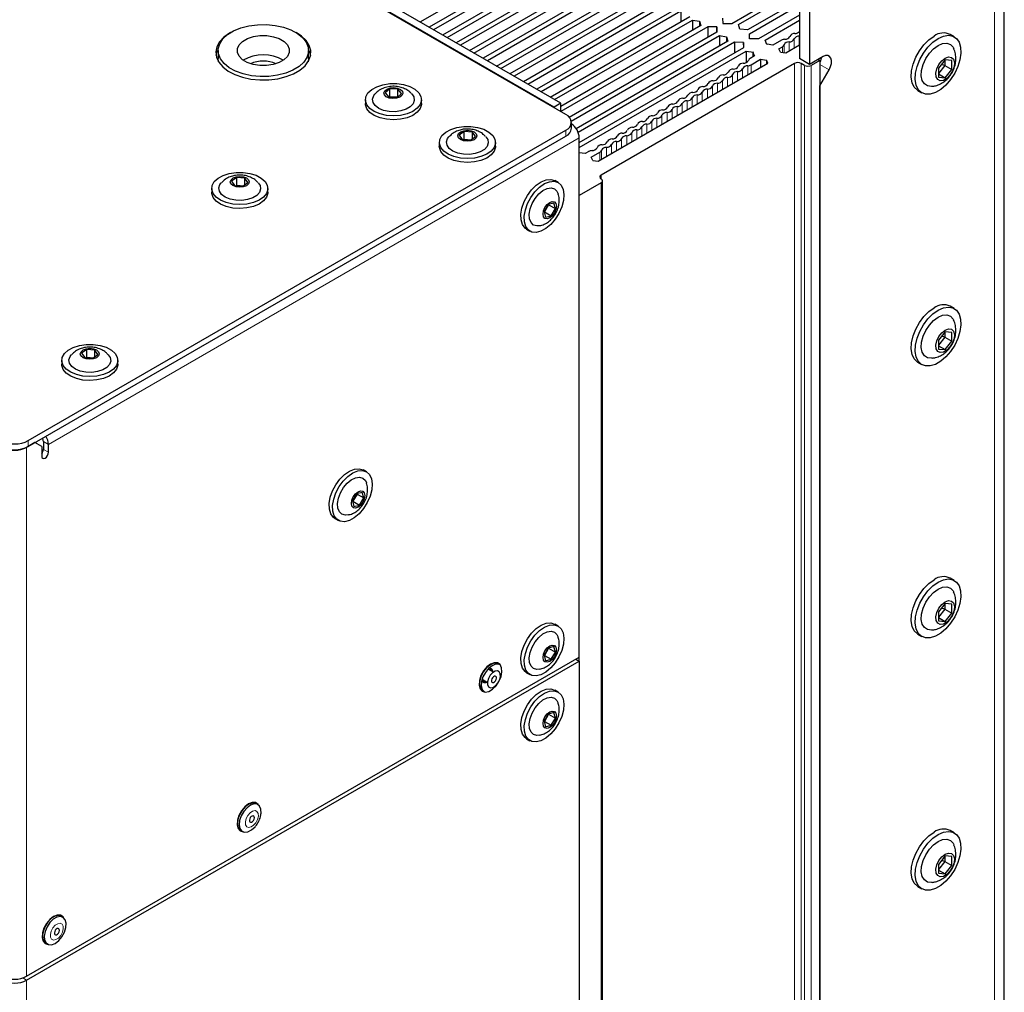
# Paper-space layout 'Blatt2' of a CAD drawing. Header units: millimetres. Extents: x 5 to 418, y 2 to 292.
# Tile 52 of 67: x 156 to 208, y 160 to 211. Entities that reach past the tile are written whole.
import ezdxf

# ---------------------------------------------------------------- set-up
doc = ezdxf.new("R2010")
doc.units = ezdxf.units.MM

psp = doc.layouts.new('Blatt2')

# ---------------------------------------------------------------- linework, layer by layer
at = {"color": 7, "linetype": 'Continuous', "lineweight": 25}
for p, q in [((185.18, 206.35), (128.258, 239.21)), ((184.561, 206.748), (128.877, 238.894)), ((184.915, 206.952), (129.23, 239.098)), ((208.232, 102.228), (208.232, 225.73)), ((177.517, 211.222), (184.767, 215.407)), ((197.466, 215.626), (197.466, 209.298)), ((185.212, 215.113), (177.995, 210.947)), ((185.566, 215.052), (178.224, 210.814)), ((197.996, 215.32), (197.996, 208.992)), ((178.702, 210.538), (186.044, 214.777)), ((178.931, 210.406), (186.181, 214.591)), ((186.627, 214.297), (179.409, 210.13)), ((186.981, 214.236), (179.639, 209.998)), ((180.116, 209.722), (187.458, 213.96)), ((180.346, 209.589), (187.596, 213.775)), ((188.041, 213.481), (180.823, 209.314)), ((188.395, 213.42), (181.053, 209.181)), ((181.53, 208.906), (188.872, 213.144)), ((181.76, 208.773), (189.01, 212.958)), ((193.898, 211.147), (197.466, 213.207)), ((194.252, 211.086), (197.466, 212.941)), ((189.455, 212.664), (182.237, 208.497)), ((189.809, 212.603), (182.467, 208.365)), ((182.944, 208.089), (190.286, 212.328)), ((197.466, 212.39), (194.729, 210.81)), ((183.174, 207.957), (190.424, 212.142)), ((190.869, 211.848), (183.651, 207.681)), ((191.223, 211.787), (183.881, 207.548)), ((191.223, 211.787), (191.223, 211.236)), ((194.834, 210.606), (197.466, 212.125)), ((184.359, 207.273), (191.7, 211.511)), ((184.588, 207.14), (191.838, 211.325)), ((191.838, 211.325), (192.211, 211.265)), ((191.838, 211.325), (191.838, 210.774)), ((192.211, 211.265), (192.283, 211.031)), ((192.211, 211.265), (192.211, 210.989)), ((193.42, 211.422), (193.425, 211.149)), ((197.466, 211.574), (195.312, 210.33)), ((195.666, 210.269), (197.466, 211.309)), ((192.283, 211.031), (184.915, 206.777)), ((192.637, 210.97), (184.916, 206.513)), ((193.11, 210.968), (192.637, 210.97)), ((192.637, 210.97), (192.637, 210.419)), ((193.115, 210.695), (193.11, 210.968)), ((193.11, 210.968), (193.11, 210.692)), ((193.425, 211.149), (193.898, 211.147)), ((194.324, 210.852), (194.252, 211.086)), ((194.729, 210.81), (194.324, 210.852)), ((185.354, 206.215), (193.115, 210.695)), ((185.465, 206.013), (193.253, 210.509)), ((193.698, 210.215), (185.725, 205.613)), ((193.253, 210.509), (193.625, 210.448)), ((193.253, 210.509), (193.253, 209.958)), ((193.625, 210.448), (193.698, 210.215)), ((193.625, 210.448), (193.625, 210.173)), ((194.839, 210.333), (194.834, 210.606)), ((195.312, 210.33), (194.839, 210.333)), ((195.739, 210.036), (195.666, 210.269)), ((196.514, 210.259), (196.067, 210.001)), ((197.448, 210.482), (197.466, 210.484)), ((205.599, 210.443), (205.387, 210.566)), ((166.895, 209.717), (166.895, 209.309)), ((171.645, 209.309), (171.645, 209.717)), ((194.052, 210.154), (185.83, 205.408)), ((185.887, 204.89), (194.529, 209.878)), ((185.887, 204.624), (194.667, 209.693)), ((194.524, 210.151), (194.052, 210.154)), ((194.052, 210.154), (194.052, 209.603)), ((194.529, 209.878), (194.524, 210.151)), ((194.524, 210.151), (194.524, 209.876)), ((194.667, 209.693), (195.039, 209.632)), ((194.667, 209.693), (194.667, 209.091)), ((195.76, 210.048), (195.739, 210.036)), ((196.067, 210.001), (195.76, 210.048)), ((196.385, 209.817), (196.565, 209.921)), ((196.467, 209.64), (196.385, 209.817)), ((196.746, 209.597), (197.466, 210.012)), ((195.1, 209.443), (194.863, 209.306)), ((194.917, 208.969), (195.418, 209.259)), ((195.039, 209.632), (195.018, 209.62)), ((195.018, 209.62), (195.1, 209.443)), ((195.018, 209.62), (195.018, 209.395)), ((195.418, 209.259), (195.725, 209.211)), ((195.418, 209.259), (195.418, 208.83)), ((195.799, 209.05), (195.725, 209.211)), ((195.725, 209.211), (195.725, 209.007)), ((196.467, 209.64), (196.746, 209.597)), ((197.996, 208.992), (197.466, 209.298)), ((198.703, 209.4), (197.996, 208.992)), ((198.527, 209.196), (198.085, 208.941)), ((198.438, 209.247), (198.527, 209.196)), ((198.527, 209.196), (198.527, 131.625)), ((205.12, 209.228), (204.767, 208.788)), ((205.106, 209.211), (205.106, 208.937)), ((205.474, 209.197), (205.12, 209.228)), ((205.474, 208.725), (205.474, 209.197)), ((186.873, 203.897), (195.799, 209.05)), ((197.201, 209.043), (187.036, 203.175)), ((197.731, 208.941), (197.554, 209.043)), ((198.527, 207.862), (199.016, 208.709)), ((205.106, 208.937), (204.767, 208.515)), ((204.767, 208.788), (204.767, 208.317)), ((205.106, 208.937), (204.933, 208.995)), ((205.106, 208.937), (205.474, 208.725)), ((205.12, 208.285), (205.474, 208.725)), ((204.767, 208.489), (205.12, 208.285)), ((204.767, 208.317), (205.12, 208.285)), ((175.917, 207.706), (175.679, 207.497)), ((176.349, 207.691), (175.917, 207.706)), ((175.917, 207.297), (175.917, 207.706)), ((176.544, 207.468), (176.349, 207.691)), ((176.349, 207.297), (176.349, 207.691)), ((198.527, 132.959), (198.527, 207.862)), ((203.687, 207.621), (203.899, 207.499)), ((174.636, 207.135), (174.636, 206.931)), ((175.679, 207.497), (175.874, 207.273)), ((175.874, 207.273), (176.306, 207.259)), ((175.889, 207.273), (175.917, 207.297)), ((175.926, 207.272), (175.917, 207.297)), ((175.917, 207.297), (176.334, 207.284)), ((176.306, 207.259), (176.544, 207.468)), ((177.586, 206.931), (177.586, 207.135)), ((184.915, 206.952), (184.561, 206.748)), ((184.561, 206.707), (184.561, 206.748)), ((184.915, 206.543), (184.915, 206.952)), ((184.915, 206.543), (184.917, 206.502)), ((156.913, 189.215), (185.18, 205.533)), ((185.473, 205.635), (185.473, 205.941)), ((156.913, 188.909), (185.18, 205.227)), ((179.839, 205.469), (179.572, 205.273)), ((179.572, 205.273), (179.733, 205.041)), ((179.733, 205.041), (180.161, 205.005)), ((179.804, 205.035), (179.839, 205.061)), ((180.268, 205.434), (179.839, 205.469)), ((179.839, 205.061), (179.839, 205.469)), ((179.839, 205.061), (180.197, 205.031)), ((179.848, 205.031), (179.839, 205.061)), ((180.161, 205.005), (180.429, 205.202)), ((180.429, 205.202), (180.268, 205.434)), ((180.268, 205.083), (180.268, 205.434)), ((185.887, 177.832), (185.887, 205.125)), ((178.525, 204.89), (178.525, 204.686)), ((181.475, 204.686), (181.475, 204.89)), ((186.193, 204.301), (185.887, 204.349)), ((186.378, 204.408), (186.193, 204.301)), ((186.512, 204.117), (186.962, 204.377)), ((186.594, 203.94), (186.512, 204.117)), ((186.594, 203.94), (186.873, 203.897)), ((167.872, 203.051), (167.604, 202.854)), ((168.3, 203.015), (167.872, 203.051)), ((167.872, 202.642), (167.872, 203.051)), ((168.461, 202.783), (168.3, 203.015)), ((168.3, 202.665), (168.3, 203.015)), ((166.558, 202.472), (166.558, 202.268)), ((167.604, 202.854), (167.765, 202.622)), ((167.765, 202.622), (168.194, 202.587)), ((167.836, 202.616), (167.872, 202.642)), ((167.872, 202.642), (168.229, 202.613)), ((167.88, 202.613), (167.872, 202.642)), ((168.194, 202.587), (168.461, 202.783)), ((169.508, 202.268), (169.508, 202.472)), ((184.768, 202.779), (184.592, 202.881)), ((187.036, 202.767), (185.887, 202.104)), ((187.109, 125.298), (187.109, 202.869)), ((184.251, 201.623), (184.035, 201.248)), ((184.274, 201.613), (184.058, 201.237)), ((184.274, 201.613), (184.247, 201.616)), ((184.547, 201.704), (184.251, 201.623)), ((184.27, 201.628), (184.274, 201.613)), ((184.274, 201.613), (184.627, 201.409)), ((184.412, 201.033), (184.627, 201.409)), ((184.627, 201.409), (184.547, 201.704)), ((184.035, 201.248), (184.116, 200.953)), ((184.058, 201.237), (184.04, 201.232)), ((184.058, 201.237), (184.042, 201.259)), ((184.058, 201.237), (184.412, 201.033)), ((184.116, 200.953), (184.412, 201.033)), ((183.117, 200.326), (183.293, 200.224)), ((205.599, 196.154), (205.387, 196.276)), ((205.12, 194.939), (204.767, 194.499)), ((205.106, 194.648), (204.933, 194.706)), ((205.106, 194.921), (205.106, 194.648)), ((205.474, 194.907), (205.12, 194.939)), ((205.474, 194.436), (205.474, 194.907)), ((205.106, 194.648), (204.767, 194.226)), ((204.767, 194.499), (204.767, 194.027)), ((204.767, 194.2), (205.12, 193.996)), ((205.106, 194.648), (205.474, 194.436)), ((205.12, 193.996), (205.474, 194.436)), ((159.987, 194.009), (159.72, 193.812)), ((159.72, 193.812), (159.881, 193.58)), ((160.416, 193.974), (159.987, 194.009)), ((159.987, 193.601), (159.987, 194.009)), ((160.309, 193.545), (160.577, 193.741)), ((160.577, 193.741), (160.416, 193.974)), ((160.416, 193.623), (160.416, 193.974)), ((204.767, 194.027), (205.12, 193.996)), ((158.673, 193.43), (158.673, 193.226)), ((159.881, 193.58), (160.309, 193.545)), ((159.952, 193.575), (159.987, 193.601)), ((159.987, 193.601), (160.345, 193.571)), ((159.996, 193.571), (159.987, 193.601)), ((161.623, 193.226), (161.623, 193.43)), ((203.687, 193.332), (203.899, 193.209)), ((157.267, 189.113), (156.825, 188.858)), ((157.62, 188.909), (157.267, 189.113)), ((157.709, 189.164), (157.709, 188.756)), ((157.974, 188.603), (157.974, 189.011)), ((157.62, 188.909), (157.62, 188.399)), ((174.692, 187.572), (174.515, 187.674)), ((174.175, 186.416), (173.959, 186.041)), ((174.198, 186.406), (173.982, 186.03)), ((174.198, 186.406), (174.171, 186.409)), ((174.471, 186.496), (174.175, 186.416)), ((174.193, 186.421), (174.198, 186.406)), ((174.198, 186.406), (174.551, 186.201)), ((174.551, 186.201), (174.471, 186.496)), ((173.959, 186.041), (174.039, 185.746)), ((173.982, 186.03), (173.963, 186.025)), ((173.982, 186.03), (173.965, 186.051)), ((173.982, 186.03), (174.335, 185.826)), ((174.335, 185.826), (174.551, 186.201)), ((174.039, 185.746), (174.335, 185.826)), ((173.04, 185.119), (173.217, 185.017)), ((205.599, 181.864), (205.387, 181.987)), ((205.12, 180.649), (204.767, 180.209)), ((205.106, 180.358), (204.767, 179.936)), ((204.767, 180.209), (204.767, 179.738)), ((205.106, 180.358), (204.933, 180.416)), ((205.106, 180.632), (205.106, 180.358)), ((205.106, 180.358), (205.474, 180.146)), ((205.474, 180.618), (205.12, 180.649)), ((205.474, 180.146), (205.474, 180.618)), ((204.767, 179.91), (205.12, 179.706)), ((204.767, 179.738), (205.12, 179.706)), ((205.12, 179.706), (205.474, 180.146)), ((184.768, 179.467), (184.592, 179.569)), ((203.687, 179.042), (203.899, 178.92)), ((184.251, 178.311), (184.035, 177.935)), ((184.274, 178.3), (184.058, 177.925)), ((184.274, 178.3), (184.247, 178.304)), ((184.547, 178.391), (184.251, 178.311)), ((184.27, 178.316), (184.274, 178.3)), ((184.274, 178.3), (184.627, 178.096)), ((184.412, 177.721), (184.627, 178.096)), ((184.627, 178.096), (184.547, 178.391)), ((156.825, 161.055), (185.887, 177.832)), ((156.825, 160.851), (185.887, 177.628)), ((184.035, 177.935), (184.116, 177.641)), ((184.058, 177.925), (184.04, 177.92)), ((184.058, 177.925), (184.042, 177.946)), ((184.058, 177.925), (184.412, 177.721)), ((184.116, 177.641), (184.412, 177.721)), ((185.71, 177.73), (185.887, 177.628)), ((185.887, 177.628), (185.887, 177.832)), ((185.887, 177.628), (185.887, 119.449)), ((181.367, 177.047), (181.088, 177.208)), ((181.717, 177.427), (181.628, 177.478)), ((180.775, 176.667), (181.055, 176.505)), ((183.117, 177.014), (183.293, 176.912)), ((180.812, 176.064), (180.9, 176.013)), ((184.768, 175.997), (184.592, 176.099)), ((184.251, 174.841), (184.035, 174.465)), ((184.035, 174.465), (184.116, 174.17)), ((184.058, 174.455), (184.042, 174.476)), ((184.274, 174.83), (184.058, 174.455)), ((184.274, 174.83), (184.247, 174.834)), ((184.547, 174.921), (184.251, 174.841)), ((184.27, 174.846), (184.274, 174.83)), ((184.274, 174.83), (184.627, 174.626)), ((184.412, 174.251), (184.627, 174.626)), ((184.627, 174.626), (184.547, 174.921)), ((184.058, 174.455), (184.04, 174.45)), ((184.058, 174.455), (184.412, 174.251)), ((184.116, 174.17), (184.412, 174.251)), ((183.117, 173.544), (183.293, 173.442)), ((168.989, 170.079), (168.9, 170.13)), ((168.084, 168.716), (168.173, 168.665)), ((205.599, 168.596), (205.387, 168.718)), ((205.12, 167.38), (204.767, 166.941)), ((205.106, 167.363), (205.106, 167.09)), ((205.474, 167.349), (205.12, 167.38)), ((205.474, 166.877), (205.474, 167.349)), ((205.106, 167.09), (204.767, 166.667)), ((204.767, 166.941), (204.767, 166.469)), ((205.106, 167.09), (204.933, 167.147)), ((205.106, 167.09), (205.474, 166.877)), ((205.12, 166.438), (205.474, 166.877)), ((204.767, 166.642), (205.12, 166.438)), ((204.767, 166.469), (205.12, 166.438)), ((203.687, 165.773), (203.899, 165.651)), ((158.736, 164.16), (158.647, 164.211)), ((157.831, 162.797), (157.919, 162.746))]:
    psp.add_line(p, q, dxfattribs=at)
at = {"color": 7, "linetype": 'Continuous', "lineweight": 18}
for p, q in [((207.719, 101.514), (207.719, 225.016)), ((197.183, 210.329), (197.183, 209.849)), ((197.448, 210.482), (197.448, 210.002)), ((196.565, 209.921), (196.565, 209.625)), ((196.653, 210.023), (196.653, 209.611)), ((196.918, 210.176), (196.918, 209.696)), ((194.474, 208.765), (194.474, 208.286)), ((194.74, 208.918), (194.74, 208.439)), ((194.917, 208.969), (194.917, 208.541)), ((197.201, 131.472), (197.201, 209.043)), ((197.554, 209.043), (197.554, 131.472)), ((197.731, 131.37), (197.731, 208.941)), ((198.085, 208.941), (198.085, 131.37)), ((198.527, 208.992), (199.016, 208.709)), ((193.414, 208.153), (193.414, 207.673)), ((193.679, 208.306), (193.679, 207.826)), ((193.944, 208.459), (193.944, 207.979)), ((194.209, 208.612), (194.209, 208.132)), ((192.618, 207.694), (192.618, 207.214)), ((192.883, 207.847), (192.883, 207.367)), ((193.149, 208), (193.149, 207.52)), ((191.558, 207.081), (191.558, 206.602)), ((191.823, 207.234), (191.823, 206.755)), ((192.088, 207.388), (192.088, 206.908)), ((192.353, 207.541), (192.353, 207.061)), ((190.762, 206.622), (190.762, 206.142)), ((191.027, 206.775), (191.027, 206.296)), ((191.292, 206.928), (191.292, 206.449)), ((184.879, 206.523), (184.915, 206.543)), ((189.967, 206.163), (189.967, 205.683)), ((190.232, 206.316), (190.232, 205.836)), ((190.497, 206.469), (190.497, 205.989)), ((185.18, 205.227), (185.18, 205.533)), ((188.906, 205.551), (188.906, 205.071)), ((189.171, 205.704), (189.171, 205.224)), ((189.436, 205.857), (189.436, 205.377)), ((189.701, 206.01), (189.701, 205.53)), ((185.887, 205.125), (157.974, 189.011)), ((188.11, 205.091), (188.11, 204.612)), ((188.376, 205.244), (188.376, 204.765)), ((188.641, 205.398), (188.641, 204.918)), ((187.315, 204.632), (187.315, 204.152)), ((187.58, 204.785), (187.58, 204.306)), ((187.845, 204.938), (187.845, 204.459)), ((186.962, 204.377), (186.962, 203.948)), ((187.05, 204.479), (187.05, 203.999)), ((187.036, 203.175), (187.036, 202.971)), ((187.036, 125.195), (187.036, 202.767)), ((156.913, 189.215), (156.913, 188.909)), ((157.369, 189.172), (157.307, 189.09)), ((157.709, 189.164), (157.974, 189.011)), ((156.819, 188.861), (156.825, 188.858)), ((156.825, 161.055), (156.825, 188.858)), ((157.709, 188.756), (157.974, 188.603)), ((156.825, 160.851), (156.622, 160.968)), ((156.825, 160.851), (156.825, 102.672))]:
    psp.add_line(p, q, dxfattribs=at)
at = {"color": 7, "linetype": 'Continuous', "lineweight": 25, "flags": 128}
for points in [[(167.392, 210.556), (167.712, 210.752), (168.091, 210.907), (168.516, 211.017), (168.97, 211.077), (169.435, 211.085), (169.894, 211.04), (170.329, 210.944), (170.724, 210.801), (171.062, 210.617), (171.332, 210.398), (171.522, 210.153), (171.626, 209.891), (171.639, 209.622), (171.562, 209.357), (171.396, 209.106), (171.148, 208.878), (170.829, 208.683), (170.449, 208.527), (170.024, 208.417), (169.57, 208.357), (169.105, 208.35), (168.646, 208.394), (168.211, 208.49), (167.816, 208.633), (167.478, 208.818), (167.208, 209.037), (167.018, 209.282), (166.914, 209.544), (166.901, 209.813), (166.979, 210.078), (167.144, 210.329), (167.392, 210.556)], [(167.547, 210.661), (167.502, 210.636), (167.2, 210.424), (166.972, 210.183), (166.827, 209.922), (166.771, 209.65), (166.805, 209.376), (166.928, 209.111), (167.135, 208.864), (167.42, 208.644), (167.772, 208.46), (168.178, 208.317), (168.623, 208.221), (169.092, 208.176), (169.567, 208.182), (170.031, 208.24), (170.468, 208.349), (170.862, 208.502), (171.198, 208.696), (171.464, 208.924), (171.651, 209.176), (171.752, 209.444), (171.764, 209.718), (171.685, 209.989), (171.519, 210.246), (171.271, 210.48), (170.993, 210.661)], [(168.183, 210.203), (168.438, 210.349), (168.749, 210.452), (169.096, 210.505), (169.455, 210.504), (169.802, 210.449), (170.112, 210.345), (170.364, 210.198), (170.543, 210.018), (170.634, 209.818), (170.633, 209.61), (170.538, 209.41), (170.357, 209.231), (170.103, 209.086), (169.791, 208.983), (169.444, 208.93), (169.085, 208.931), (168.739, 208.985), (168.428, 209.09), (168.176, 209.237), (167.998, 209.417), (167.906, 209.617), (167.908, 209.824), (168.002, 210.024), (168.183, 210.203)], [(203.687, 207.621), (203.663, 207.636), (203.496, 207.798), (203.385, 208.031), (203.337, 208.32), (203.353, 208.651), (203.433, 209.006), (203.573, 209.366), (203.764, 209.711), (203.997, 210.022), (204.26, 210.284), (204.537, 210.482)], [(204.749, 210.359), (205.026, 210.482), (205.289, 210.523), (205.522, 210.48), (205.713, 210.357), (205.853, 210.158), (205.933, 209.895), (205.949, 209.583), (205.901, 209.238), (205.79, 208.878), (205.623, 208.523), (205.41, 208.193), (205.16, 207.904), (204.889, 207.673), (204.61, 207.512), (204.338, 207.429), (204.089, 207.43), (203.875, 207.514), (203.708, 207.676), (203.598, 207.908), (203.549, 208.198), (203.565, 208.529), (203.645, 208.884), (203.785, 209.243), (203.976, 209.588), (204.21, 209.9), (204.472, 210.162), (204.749, 210.359)], [(166.784, 209.462), (166.827, 209.616), (166.896, 209.762)], [(171.644, 209.762), (171.685, 209.683), (171.756, 209.462)], [(204.426, 207.834), (204.397, 207.832), (204.191, 207.857), (204.027, 207.966), (203.916, 208.148), (203.867, 208.392), (203.884, 208.679), (203.964, 208.988), (204.103, 209.295), (204.29, 209.578), (204.511, 209.816), (204.749, 209.992)], [(204.749, 209.992), (204.988, 210.091), (205.208, 210.108), (205.395, 210.041), (205.534, 209.894), (205.57, 209.824)], [(166.915, 209.13), (166.914, 209.136), (166.895, 209.309)], [(171.645, 209.309), (171.639, 209.214), (171.625, 209.13)], [(198.606, 209.344), (198.563, 209.18), (198.527, 209.094)], [(199.016, 208.709), (199.093, 208.874), (199.137, 209.041), (199.143, 209.194), (199.112, 209.321), (199.045, 209.411), (198.949, 209.456), (198.832, 209.452), (198.703, 209.4)], [(205.12, 209.318), (205.296, 209.382), (205.448, 209.361), (205.556, 209.258), (205.604, 209.088), (205.588, 208.873), (205.508, 208.642), (205.376, 208.427), (205.21, 208.256), (205.031, 208.153), (204.864, 208.132), (204.732, 208.194), (204.653, 208.333), (204.636, 208.529), (204.685, 208.756), (204.793, 208.982), (204.945, 209.179), (205.12, 209.318)], [(177.584, 207.087), (177.517, 206.877), (177.361, 206.683), (177.127, 206.518), (176.829, 206.391), (176.486, 206.312), (176.119, 206.284), (175.752, 206.309), (175.408, 206.387), (175.108, 206.511), (174.87, 206.675), (174.711, 206.868), (174.64, 207.077), (174.661, 207.29), (174.773, 207.494), (174.97, 207.675), (175.238, 207.821), (175.561, 207.925), (175.918, 207.98), (176.288, 207.981), (176.647, 207.929), (176.972, 207.827), (177.243, 207.682), (177.442, 207.502), (177.559, 207.3), (177.584, 207.087)], [(176.61, 207.466), (176.562, 207.357), (176.444, 207.267), (176.276, 207.21), (176.083, 207.194), (175.894, 207.223), (175.738, 207.29), (175.639, 207.387), (175.612, 207.499), (175.661, 207.608), (175.779, 207.698), (175.947, 207.755), (176.14, 207.771), (176.329, 207.742), (176.485, 207.674), (176.583, 207.577), (176.61, 207.466)], [(177.209, 207.099), (177.147, 206.922), (177.001, 206.762), (176.783, 206.632), (176.51, 206.544), (176.205, 206.503), (175.893, 206.513), (175.598, 206.574), (175.345, 206.68), (175.153, 206.823), (175.04, 206.992), (175.013, 207.172), (175.075, 207.349), (175.138, 207.431)], [(177.081, 207.436), (177.183, 207.279), (177.209, 207.099)], [(177.586, 206.931), (177.584, 206.882), (177.517, 206.673), (177.361, 206.479), (177.127, 206.314), (176.829, 206.187), (176.486, 206.108), (176.119, 206.08), (175.752, 206.105), (175.408, 206.183), (175.108, 206.307), (174.87, 206.471), (174.711, 206.664), (174.64, 206.873), (174.636, 206.931)], [(179.452, 205.681), (179.809, 205.735), (180.179, 205.735), (180.538, 205.683), (180.862, 205.581), (181.133, 205.436), (181.332, 205.256), (181.448, 205.053), (181.473, 204.84), (181.405, 204.63), (181.249, 204.437), (181.015, 204.272), (180.716, 204.146), (180.373, 204.066), (180.007, 204.039), (179.64, 204.065), (179.295, 204.142), (178.995, 204.267), (178.758, 204.431), (178.599, 204.624), (178.529, 204.833), (178.55, 205.046), (178.663, 205.25), (178.86, 205.43), (179.128, 205.577), (179.452, 205.681)], [(179.814, 205.505), (180.006, 205.526), (180.197, 205.503), (180.358, 205.439), (180.465, 205.345), (180.5, 205.234), (180.46, 205.124), (180.35, 205.031), (180.186, 204.969), (179.995, 204.949), (179.804, 204.972), (179.643, 205.036), (179.536, 205.13), (179.5, 205.241), (179.541, 205.351), (179.651, 205.444), (179.814, 205.505)], [(180.969, 205.191), (181.069, 205.04), (181.099, 204.86), (181.04, 204.683), (180.897, 204.522), (180.681, 204.391), (180.41, 204.301), (180.105, 204.258), (179.793, 204.267), (179.497, 204.326), (179.242, 204.431), (179.048, 204.573), (178.931, 204.74), (178.902, 204.92), (178.961, 205.098), (179.026, 205.185)], [(181.475, 204.686), (181.473, 204.636), (181.405, 204.426), (181.249, 204.233), (181.015, 204.068), (180.716, 203.942), (180.373, 203.862), (180.007, 203.835), (179.64, 203.861), (179.295, 203.938), (178.995, 204.063), (178.758, 204.227), (178.599, 204.42), (178.529, 204.629), (178.525, 204.686)], [(167.484, 203.262), (167.842, 203.316), (168.211, 203.317), (168.57, 203.265), (168.895, 203.163), (169.165, 203.017), (169.365, 202.837), (169.48, 202.635), (169.505, 202.422), (169.437, 202.212), (169.281, 202.018), (169.047, 201.853), (168.749, 201.727), (168.405, 201.648), (168.039, 201.62), (167.672, 201.646), (167.327, 201.724), (167.027, 201.849), (166.791, 202.012), (166.632, 202.205), (166.561, 202.415), (166.583, 202.628), (166.695, 202.831), (166.892, 203.012), (167.161, 203.158), (167.484, 203.262)], [(167.847, 203.087), (168.038, 203.107), (168.229, 203.084), (168.39, 203.02), (168.497, 202.926), (168.533, 202.815), (168.492, 202.705), (168.382, 202.612), (168.219, 202.551), (168.027, 202.53), (167.836, 202.553), (167.675, 202.617), (167.568, 202.711), (167.533, 202.822), (167.573, 202.932), (167.683, 203.025), (167.847, 203.087)], [(183.117, 200.326), (183.032, 200.388), (182.898, 200.57), (182.824, 200.817), (182.815, 201.114), (182.872, 201.441), (182.99, 201.778), (183.162, 202.105), (183.378, 202.4), (183.623, 202.645), (183.884, 202.825), (184.142, 202.927), (184.382, 202.947), (184.589, 202.882)], [(169.002, 202.772), (169.102, 202.622), (169.131, 202.442), (169.072, 202.264), (168.929, 202.103), (168.713, 201.973), (168.442, 201.882), (168.138, 201.84), (167.825, 201.848), (167.529, 201.907), (167.274, 202.012), (167.08, 202.154), (166.964, 202.322), (166.934, 202.502), (166.993, 202.679), (167.059, 202.767)], [(184.766, 202.78), (184.927, 202.635), (185.032, 202.419), (185.073, 202.145), (185.049, 201.831), (184.962, 201.496), (184.815, 201.161), (184.62, 200.848), (184.387, 200.575), (184.132, 200.361), (183.871, 200.219), (183.62, 200.157), (183.394, 200.18), (183.209, 200.286), (183.075, 200.468), (183.001, 200.715), (182.992, 201.012), (183.048, 201.339), (183.166, 201.676), (183.339, 202.003), (183.554, 202.298), (183.8, 202.543), (184.06, 202.723), (184.319, 202.825), (184.559, 202.845), (184.766, 202.78)], [(183.806, 200.512), (183.66, 200.498), (183.483, 200.548), (183.349, 200.675), (183.271, 200.869), (183.255, 201.115), (183.301, 201.392), (183.407, 201.677), (183.563, 201.949), (183.757, 202.184), (183.973, 202.364), (184.194, 202.474), (184.402, 202.505), (184.579, 202.455), (184.579, 202.455)], [(184.579, 202.455), (184.712, 202.328), (184.774, 202.194)], [(169.508, 202.268), (169.505, 202.218), (169.437, 202.008), (169.281, 201.814), (169.047, 201.649), (168.749, 201.523), (168.405, 201.444), (168.039, 201.416), (167.672, 201.442), (167.327, 201.52), (167.027, 201.644), (166.791, 201.808), (166.632, 202.001), (166.561, 202.211), (166.558, 202.268)], [(184.581, 201.762), (184.658, 201.674), (184.685, 201.534), (184.658, 201.362), (184.582, 201.185), (184.468, 201.03), (184.333, 200.921), (184.197, 200.873), (184.082, 200.895), (184.005, 200.982), (183.978, 201.123), (184.004, 201.294), (184.081, 201.471), (184.195, 201.626), (184.33, 201.736), (184.466, 201.783), (184.581, 201.762)], [(204.749, 196.07), (205.026, 196.192), (205.289, 196.233), (205.522, 196.191), (205.713, 196.067), (205.853, 195.869), (205.933, 195.606), (205.949, 195.294), (205.901, 194.948), (205.79, 194.588), (205.623, 194.234), (205.41, 193.903), (205.16, 193.614), (204.889, 193.383), (204.61, 193.222), (204.338, 193.14), (204.089, 193.14), (203.875, 193.224), (203.708, 193.386), (203.598, 193.619), (203.549, 193.908), (203.565, 194.239), (203.645, 194.594), (203.785, 194.954), (203.976, 195.299), (204.21, 195.611), (204.472, 195.872), (204.749, 196.07)], [(203.687, 193.332), (203.663, 193.347), (203.496, 193.509), (203.385, 193.741), (203.337, 194.031), (203.353, 194.362), (203.433, 194.717), (203.573, 195.076), (203.764, 195.421), (203.997, 195.733), (204.26, 195.995), (204.537, 196.192)], [(204.426, 193.545), (204.397, 193.542), (204.191, 193.568), (204.027, 193.676), (203.916, 193.859), (203.867, 194.103), (203.884, 194.39), (203.964, 194.698), (204.103, 195.005), (204.29, 195.288), (204.511, 195.527), (204.749, 195.702)], [(204.749, 195.702), (204.988, 195.802), (205.208, 195.819), (205.395, 195.751), (205.534, 195.604), (205.57, 195.535)], [(205.12, 195.029), (205.296, 195.092), (205.448, 195.071), (205.556, 194.969), (205.604, 194.798), (205.588, 194.584), (205.508, 194.353), (205.376, 194.138), (205.21, 193.967), (205.031, 193.864), (204.864, 193.842), (204.732, 193.905), (204.653, 194.044), (204.636, 194.24), (204.685, 194.466), (204.793, 194.693), (204.945, 194.889), (205.12, 195.029)], [(159.6, 194.22), (159.957, 194.274), (160.327, 194.275), (160.686, 194.223), (161.01, 194.121), (161.281, 193.975), (161.48, 193.796), (161.596, 193.593), (161.621, 193.38), (161.553, 193.17), (161.397, 192.977), (161.163, 192.812), (160.864, 192.685), (160.521, 192.606), (160.154, 192.578), (159.787, 192.604), (159.443, 192.682), (159.143, 192.807), (158.906, 192.971), (158.747, 193.163), (158.677, 193.373), (158.698, 193.586), (158.811, 193.789), (159.008, 193.97), (159.276, 194.117), (159.6, 194.22)], [(161.117, 193.73), (161.217, 193.58), (161.247, 193.4), (161.188, 193.222), (161.045, 193.062), (160.829, 192.931), (160.558, 192.84), (160.253, 192.798), (159.941, 192.806), (159.645, 192.865), (159.39, 192.97), (159.196, 193.112), (159.079, 193.28), (159.05, 193.46), (159.109, 193.637), (159.174, 193.725)], [(159.962, 194.045), (160.154, 194.066), (160.345, 194.042), (160.506, 193.979), (160.612, 193.884), (160.648, 193.774), (160.608, 193.663), (160.498, 193.571), (160.334, 193.509), (160.143, 193.488), (159.952, 193.512), (159.791, 193.575), (159.684, 193.67), (159.648, 193.78), (159.689, 193.89), (159.799, 193.983), (159.962, 194.045)], [(161.623, 193.226), (161.621, 193.176), (161.553, 192.966), (161.397, 192.773), (161.163, 192.608), (160.864, 192.481), (160.521, 192.402), (160.154, 192.374), (159.787, 192.4), (159.443, 192.478), (159.143, 192.603), (158.906, 192.767), (158.747, 192.959), (158.677, 193.169), (158.673, 193.226)], [(157.62, 188.399), (157.634, 188.328), (157.672, 188.284), (157.73, 188.273), (157.797, 188.296), (157.865, 188.351), (157.922, 188.428), (157.961, 188.517), (157.974, 188.603)], [(173.04, 185.119), (172.956, 185.181), (172.822, 185.363), (172.748, 185.61), (172.739, 185.907), (172.795, 186.234), (172.913, 186.571), (173.086, 186.898), (173.301, 187.193), (173.547, 187.438), (173.807, 187.617), (174.066, 187.72), (174.306, 187.74), (174.513, 187.675)], [(174.69, 187.573), (174.851, 187.428), (174.955, 187.212), (174.997, 186.938), (174.973, 186.623), (174.885, 186.288), (174.739, 185.954), (174.544, 185.64), (174.311, 185.368), (174.056, 185.154), (173.795, 185.012), (173.543, 184.95), (173.318, 184.973), (173.133, 185.079), (172.999, 185.261), (172.925, 185.508), (172.916, 185.804), (172.972, 186.132), (173.09, 186.469), (173.262, 186.796), (173.478, 187.091), (173.724, 187.336), (173.984, 187.515), (174.242, 187.618), (174.483, 187.638), (174.69, 187.573)], [(173.73, 185.305), (173.584, 185.291), (173.406, 185.341), (173.273, 185.468), (173.195, 185.662), (173.179, 185.908), (173.225, 186.185), (173.33, 186.47), (173.487, 186.742), (173.681, 186.977), (173.897, 187.157), (174.118, 187.267), (174.325, 187.298), (174.503, 187.248)], [(174.503, 187.248), (174.636, 187.121), (174.698, 186.987)], [(174.504, 186.554), (174.581, 186.467), (174.609, 186.326), (174.582, 186.155), (174.506, 185.978), (174.391, 185.823), (174.256, 185.713), (174.121, 185.666), (174.006, 185.688), (173.929, 185.775), (173.902, 185.916), (173.928, 186.087), (174.004, 186.264), (174.119, 186.419), (174.254, 186.529), (174.389, 186.576), (174.504, 186.554)], [(203.687, 179.042), (203.663, 179.057), (203.496, 179.219), (203.385, 179.452), (203.337, 179.741), (203.353, 180.072), (203.433, 180.427), (203.573, 180.787), (203.764, 181.132), (203.997, 181.444), (204.26, 181.705), (204.537, 181.903)], [(204.749, 181.78), (205.026, 181.903), (205.289, 181.944), (205.522, 181.901), (205.713, 181.778), (205.853, 181.579), (205.933, 181.317), (205.949, 181.004), (205.901, 180.659), (205.79, 180.299), (205.623, 179.944), (205.41, 179.614), (205.16, 179.325), (204.889, 179.094), (204.61, 178.933), (204.338, 178.85), (204.089, 178.851), (203.875, 178.935), (203.708, 179.097), (203.598, 179.329), (203.549, 179.619), (203.565, 179.95), (203.645, 180.305), (203.785, 180.664), (203.976, 181.009), (204.21, 181.321), (204.472, 181.583), (204.749, 181.78)], [(204.426, 179.255), (204.397, 179.253), (204.191, 179.278), (204.027, 179.387), (203.916, 179.569), (203.867, 179.813), (203.884, 180.1), (203.964, 180.409), (204.103, 180.716), (204.29, 180.999), (204.511, 181.237), (204.749, 181.413)], [(204.749, 181.413), (204.988, 181.513), (205.208, 181.529), (205.395, 181.462), (205.534, 181.315), (205.57, 181.246)], [(205.12, 180.739), (205.296, 180.803), (205.448, 180.782), (205.556, 180.679), (205.604, 180.509), (205.588, 180.294), (205.508, 180.063), (205.376, 179.848), (205.21, 179.678), (205.031, 179.574), (204.864, 179.553), (204.732, 179.616), (204.653, 179.754), (204.636, 179.95), (204.685, 180.177), (204.793, 180.404), (204.945, 180.6), (205.12, 180.739)], [(183.117, 177.014), (183.032, 177.076), (182.898, 177.258), (182.824, 177.505), (182.815, 177.801), (182.872, 178.129), (182.99, 178.466), (183.162, 178.793), (183.378, 179.088), (183.623, 179.333), (183.884, 179.512), (184.142, 179.615), (184.382, 179.635), (184.589, 179.57)], [(184.766, 179.468), (184.927, 179.323), (185.032, 179.107), (185.073, 178.833), (185.049, 178.518), (184.962, 178.183), (184.815, 177.849), (184.62, 177.535), (184.387, 177.263), (184.132, 177.049), (183.871, 176.907), (183.62, 176.845), (183.394, 176.868), (183.209, 176.974), (183.075, 177.156), (183.001, 177.403), (182.992, 177.699), (183.048, 178.027), (183.166, 178.364), (183.339, 178.691), (183.554, 178.986), (183.8, 179.231), (184.06, 179.41), (184.319, 179.513), (184.559, 179.533), (184.766, 179.468)], [(183.806, 177.2), (183.66, 177.186), (183.483, 177.236), (183.349, 177.363), (183.271, 177.557), (183.255, 177.803), (183.301, 178.079), (183.407, 178.365), (183.563, 178.637), (183.757, 178.872), (183.973, 179.052), (184.194, 179.162), (184.402, 179.193), (184.579, 179.143), (184.579, 179.143)], [(184.579, 179.143), (184.712, 179.016), (184.774, 178.882)], [(184.581, 178.449), (184.658, 178.362), (184.685, 178.221), (184.658, 178.05), (184.582, 177.873), (184.468, 177.718), (184.333, 177.608), (184.197, 177.561), (184.082, 177.582), (184.005, 177.67), (183.978, 177.811), (184.004, 177.982), (184.081, 178.159), (184.195, 178.314), (184.33, 178.424), (184.466, 178.471), (184.581, 178.449)], [(181.22, 177.465), (181.025, 177.315), (180.851, 177.105), (180.717, 176.86), (180.637, 176.605), (180.621, 176.368), (180.67, 176.174), (180.778, 176.046), (180.934, 175.995), (181.121, 176.029), (181.319, 176.143), (181.506, 176.326), (181.662, 176.556), (181.771, 176.81), (181.819, 177.059), (181.803, 177.278), (181.723, 177.441), (181.589, 177.532), (181.415, 177.54), (181.22, 177.465)], [(181.628, 177.478), (181.566, 177.504), (181.398, 177.508), (181.21, 177.431), (181.023, 177.283), (180.857, 177.08), (180.731, 176.843)], [(181.717, 177.427), (181.655, 177.453), (181.486, 177.457), (181.298, 177.38), (181.111, 177.232), (180.946, 177.029), (180.82, 176.792)], [(181.106, 176.712), (181.058, 176.54), (181.062, 176.387), (181.117, 176.278), (181.214, 176.228), (181.34, 176.245), (181.473, 176.327), (181.596, 176.46), (181.688, 176.626), (181.735, 176.798), (181.732, 176.95), (181.677, 177.06), (181.579, 177.11), (181.454, 177.093), (181.32, 177.011), (181.198, 176.877), (181.106, 176.712)], [(181.246, 177.117), (181.224, 177.208), (181.2, 177.248)], [(181.202, 177.245), (181.224, 177.208), (181.246, 177.117)], [(180.731, 176.843), (180.658, 176.598), (180.646, 176.372), (180.696, 176.189), (180.803, 176.07), (180.812, 176.064)], [(180.82, 176.792), (180.747, 176.547), (180.734, 176.321), (180.784, 176.138), (180.891, 176.019), (180.9, 176.013)], [(180.797, 176.55), (180.843, 176.548), (180.933, 176.576)], [(180.933, 176.576), (180.843, 176.548), (180.797, 176.55)], [(181.285, 176.685), (181.266, 176.619), (181.268, 176.56), (181.289, 176.518), (181.326, 176.498), (181.375, 176.505), (181.426, 176.537), (181.474, 176.588), (181.509, 176.652), (181.528, 176.719), (181.526, 176.778), (181.505, 176.82), (181.467, 176.839), (181.419, 176.833), (181.367, 176.801), (181.32, 176.749), (181.285, 176.685)], [(183.117, 173.544), (183.032, 173.605), (182.898, 173.788), (182.824, 174.035), (182.815, 174.331), (182.872, 174.658), (182.99, 174.996), (183.162, 175.322), (183.378, 175.618), (183.623, 175.863), (183.884, 176.042), (184.142, 176.145), (184.382, 176.165), (184.589, 176.1)], [(184.766, 175.998), (184.927, 175.853), (185.032, 175.636), (185.073, 175.362), (185.049, 175.048), (184.962, 174.713), (184.815, 174.378), (184.62, 174.065), (184.387, 173.793), (184.132, 173.579), (183.871, 173.437), (183.62, 173.375), (183.394, 173.398), (183.209, 173.503), (183.075, 173.685), (183.001, 173.933), (182.992, 174.229), (183.048, 174.556), (183.166, 174.894), (183.339, 175.22), (183.554, 175.515), (183.8, 175.76), (184.06, 175.94), (184.319, 176.043), (184.559, 176.063), (184.766, 175.998)], [(183.806, 173.73), (183.66, 173.715), (183.483, 173.765), (183.349, 173.893), (183.271, 174.087), (183.255, 174.332), (183.301, 174.609), (183.407, 174.895), (183.563, 175.166), (183.757, 175.401), (183.973, 175.581), (184.194, 175.691), (184.402, 175.723), (184.579, 175.673), (184.579, 175.673)], [(184.579, 175.673), (184.712, 175.545), (184.774, 175.412)], [(184.581, 174.979), (184.658, 174.891), (184.685, 174.751), (184.658, 174.579), (184.582, 174.403), (184.468, 174.248), (184.333, 174.138), (184.197, 174.09), (184.082, 174.112), (184.005, 174.2), (183.978, 174.34), (184.004, 174.512), (184.081, 174.689), (184.195, 174.844), (184.33, 174.953), (184.466, 175.001), (184.581, 174.979)], [(168.492, 170.117), (168.297, 169.967), (168.123, 169.758), (167.989, 169.512), (167.91, 169.257), (167.893, 169.02), (167.942, 168.827), (168.05, 168.698), (168.206, 168.648), (168.209, 168.648)], [(168.9, 170.13), (168.864, 170.148), (168.701, 170.165), (168.515, 170.102), (168.326, 169.966), (168.156, 169.771), (168.022, 169.538), (167.939, 169.292), (167.916, 169.061), (167.955, 168.869), (168.053, 168.738), (168.084, 168.716)], [(169.154, 169.622), (169.145, 169.836), (169.076, 170), (168.953, 170.096), (168.789, 170.114), (168.603, 170.051), (168.415, 169.915), (168.244, 169.72), (168.11, 169.487), (168.027, 169.241), (168.004, 169.01), (168.043, 168.818), (168.141, 168.687), (168.286, 168.629), (168.463, 168.652), (168.653, 168.753), (168.835, 168.921), (168.855, 168.945)], [(169.023, 170.056), (168.995, 170.093), (168.861, 170.184), (168.687, 170.192), (168.492, 170.117)], [(168.801, 169.379), (168.797, 169.436), (168.773, 169.476), (168.734, 169.492), (168.685, 169.482), (168.634, 169.448), (168.587, 169.395), (168.554, 169.33), (168.537, 169.264), (168.541, 169.206), (168.565, 169.167), (168.604, 169.15), (168.653, 169.16), (168.704, 169.194), (168.751, 169.248), (168.784, 169.312), (168.801, 169.379)], [(203.687, 165.773), (203.663, 165.788), (203.496, 165.951), (203.385, 166.183), (203.337, 166.472), (203.353, 166.803), (203.433, 167.158), (203.573, 167.518), (203.764, 167.863), (203.997, 168.175), (204.26, 168.436), (204.537, 168.634)], [(204.749, 168.511), (205.026, 168.634), (205.289, 168.675), (205.522, 168.633), (205.713, 168.509), (205.853, 168.31), (205.933, 168.048), (205.949, 167.735), (205.901, 167.39), (205.79, 167.03), (205.623, 166.675), (205.41, 166.345), (205.16, 166.056), (204.889, 165.825), (204.61, 165.664), (204.338, 165.582), (204.089, 165.582), (203.875, 165.666), (203.708, 165.828), (203.598, 166.06), (203.549, 166.35), (203.565, 166.681), (203.645, 167.036), (203.785, 167.396), (203.976, 167.741), (204.21, 168.052), (204.472, 168.314), (204.749, 168.511)], [(204.749, 168.144), (204.988, 168.244), (205.208, 168.26), (205.395, 168.193), (205.534, 168.046), (205.57, 167.977)], [(204.426, 165.987), (204.397, 165.984), (204.191, 166.01), (204.027, 166.118), (203.916, 166.301), (203.867, 166.545), (203.884, 166.831), (203.964, 167.14), (204.103, 167.447), (204.29, 167.73), (204.511, 167.968), (204.749, 168.144)], [(205.12, 167.47), (205.296, 167.534), (205.448, 167.513), (205.556, 167.41), (205.604, 167.24), (205.588, 167.025), (205.508, 166.795), (205.376, 166.579), (205.21, 166.409), (205.031, 166.306), (204.864, 166.284), (204.732, 166.347), (204.653, 166.485), (204.636, 166.681), (204.685, 166.908), (204.793, 167.135), (204.945, 167.331), (205.12, 167.47)], [(158.239, 164.198), (158.044, 164.048), (157.87, 163.839), (157.736, 163.593), (157.657, 163.338), (157.64, 163.101), (157.689, 162.908), (157.797, 162.779), (157.953, 162.729), (157.956, 162.729)], [(158.647, 164.211), (158.511, 164.249), (158.331, 164.215), (158.141, 164.104), (157.962, 163.929), (157.812, 163.707), (157.709, 163.463), (157.664, 163.224), (157.68, 163.015)], [(157.769, 162.964), (157.846, 162.808), (157.975, 162.722), (158.143, 162.715), (158.331, 162.788), (158.518, 162.934), (158.684, 163.135), (158.812, 163.371), (158.888, 163.616), (158.903, 163.844), (158.855, 164.029), (158.75, 164.151), (158.6, 164.198), (158.42, 164.164), (158.23, 164.053), (158.05, 163.878), (157.901, 163.656), (157.798, 163.412), (157.752, 163.173), (157.769, 162.964)], [(158.769, 164.137), (158.742, 164.174), (158.608, 164.265), (158.434, 164.273), (158.239, 164.198)], [(158.288, 163.29), (158.31, 163.249), (158.349, 163.231), (158.398, 163.24), (158.449, 163.273), (158.496, 163.326), (158.53, 163.39), (158.547, 163.457), (158.544, 163.515), (158.522, 163.555), (158.483, 163.573), (158.434, 163.564), (158.383, 163.531), (158.336, 163.478), (158.302, 163.414), (158.285, 163.348), (158.288, 163.29)], [(157.68, 163.015), (157.758, 162.859), (157.831, 162.797)]]:
    psp.add_lwpolyline(points, dxfattribs=at)
at = {"color": 7, "linetype": 'Continuous', "lineweight": 18, "flags": 128}
for points in [[(169.01, 169.47), (169, 169.618), (168.939, 169.721), (168.838, 169.764), (168.711, 169.739), (168.577, 169.65), (168.458, 169.511), (168.37, 169.344), (168.328, 169.173), (168.338, 169.024), (168.399, 168.921), (168.5, 168.878), (168.627, 168.904), (168.761, 168.992), (168.88, 169.131), (168.968, 169.299), (169.01, 169.47)], [(158.084, 163.111), (158.142, 163.005), (158.242, 162.96), (158.368, 162.982), (158.502, 163.068), (158.623, 163.205), (158.712, 163.372), (158.756, 163.543), (158.748, 163.693), (158.69, 163.799), (158.59, 163.844), (158.464, 163.822), (158.33, 163.736), (158.209, 163.599), (158.12, 163.433), (158.076, 163.261), (158.084, 163.111)]]:
    psp.add_lwpolyline(points, dxfattribs=at)
at = {"color": 7, "linetype": 'Continuous', "lineweight": 25}
for centre, radius, start, end in [((197.216, 210.956), 0.34, 270.9226, 317.3655), ((196.718, 209.883), 0.428, 93.626, 118.4869), ((196.706, 210.589), 0.28, 266.8684, 333.1263), ((196.933, 210.455), 0.28, 266.8684, 333.1263), ((197.206, 210.336), 0.28, 86.8684, 153.1263), ((197.433, 210.202), 0.28, 86.8684, 153.1263), ((205.032, 209.815), 0.83, 64.6942, 126.6162), ((196.488, 210.076), 0.173, 296.2673, 342.1035), ((196.903, 209.896), 0.28, 86.8684, 153.1263), ((169.27, 207.47), 2.032, 58.7768, 121.2232), ((169.27, 207.531), 1.637, 65.7862, 114.2138), ((194.525, 209.331), 0.28, 266.8684, 333.1263), ((194.94, 209.151), 0.173, 116.2673, 162.1035), ((193.964, 208.465), 0.28, 86.8684, 153.1263), ((193.995, 209.024), 0.28, 266.8684, 333.1263), ((194.225, 208.892), 0.28, 266.8684, 333.1263), ((194.494, 208.771), 0.28, 86.8684, 153.1263), ((194.724, 208.639), 0.28, 86.8684, 153.1263), ((194.713, 209.345), 0.428, 273.626, 298.4869), ((197.378, 208.702), 0.384, 62.6097, 117.3903), ((197.908, 209.282), 0.384, 242.6097, 297.3903), ((192.904, 207.853), 0.28, 86.8684, 153.1263), ((192.934, 208.412), 0.28, 266.8684, 333.1263), ((193.164, 208.28), 0.28, 266.8684, 333.1263), ((193.434, 208.159), 0.28, 86.8684, 153.1263), ((193.664, 208.026), 0.28, 86.8684, 153.1263), ((193.464, 208.718), 0.28, 266.8684, 333.1263), ((193.694, 208.586), 0.28, 266.8684, 333.1263), ((194.194, 208.332), 0.28, 86.8684, 153.1263), ((191.873, 207.8), 0.28, 266.8684, 333.1263), ((192.373, 207.547), 0.28, 86.8684, 153.1263), ((192.603, 207.414), 0.28, 86.8684, 153.1263), ((192.404, 208.106), 0.28, 266.8684, 333.1263), ((192.634, 207.973), 0.28, 266.8684, 333.1263), ((193.133, 207.72), 0.28, 86.8684, 153.1263), ((191.313, 206.934), 0.28, 86.8684, 153.1263), ((191.542, 206.802), 0.28, 86.8684, 153.1263), ((191.343, 207.494), 0.28, 266.8684, 333.1263), ((191.573, 207.361), 0.28, 266.8684, 333.1263), ((191.843, 207.24), 0.28, 86.8684, 153.1263), ((192.073, 207.108), 0.28, 86.8684, 153.1263), ((192.103, 207.667), 0.28, 266.8684, 333.1263), ((190.252, 206.322), 0.28, 86.8684, 153.1263), ((190.282, 206.881), 0.28, 266.8684, 333.1263), ((190.512, 206.749), 0.28, 266.8684, 333.1263), ((190.782, 206.628), 0.28, 86.8684, 153.1263), ((191.012, 206.496), 0.28, 86.8684, 153.1263), ((190.813, 207.188), 0.28, 266.8684, 333.1263), ((191.043, 207.055), 0.28, 266.8684, 333.1263), ((185.025, 205.941), 0.437, 290.7834, 69.2166), ((189.222, 206.269), 0.28, 266.8684, 333.1263), ((189.722, 206.016), 0.28, 86.8684, 153.1263), ((189.951, 205.883), 0.28, 86.8684, 153.1263), ((189.752, 206.575), 0.28, 266.8684, 333.1263), ((189.982, 206.443), 0.28, 266.8684, 333.1263), ((190.482, 206.189), 0.28, 86.8684, 153.1263), ((184.972, 205.685), 0.503, 294.3747, 354.3052), ((184.92, 205.079), 0.968, 2.732, 55.1906), ((188.161, 205.657), 0.28, 266.8684, 333.1263), ((188.661, 205.404), 0.28, 86.8684, 153.1263), ((188.891, 205.271), 0.28, 86.8684, 153.1263), ((188.691, 205.963), 0.28, 266.8684, 333.1263), ((188.921, 205.83), 0.28, 266.8684, 333.1263), ((189.191, 205.71), 0.28, 86.8684, 153.1263), ((189.421, 205.577), 0.28, 86.8684, 153.1263), ((189.452, 206.136), 0.28, 266.8684, 333.1263), ((187.6, 204.791), 0.28, 86.8684, 153.1263), ((187.631, 205.351), 0.28, 266.8684, 333.1263), ((187.861, 205.218), 0.28, 266.8684, 333.1263), ((188.131, 205.097), 0.28, 86.8684, 153.1263), ((188.36, 204.965), 0.28, 86.8684, 153.1263), ((188.391, 205.524), 0.28, 266.8684, 333.1263), ((186.57, 204.738), 0.28, 266.8684, 333.1263), ((187.07, 204.485), 0.28, 86.8684, 153.1263), ((187.3, 204.352), 0.28, 86.8684, 153.1263), ((187.1, 205.045), 0.28, 266.8684, 333.1263), ((187.33, 204.912), 0.28, 266.8684, 333.1263), ((187.83, 204.659), 0.28, 86.8684, 153.1263), ((186.582, 204.032), 0.428, 93.626, 118.4869), ((186.885, 204.532), 0.173, 296.2673, 342.1035), ((187.075, 203.073), 0.109, 110.7834, 249.2166), ((186.997, 202.869), 0.109, 290.7834, 69.2166), ((205.032, 195.526), 0.83, 64.6942, 126.6162), ((156.206, 190.58), 1.537, 242.6097, 297.3903), ((157.339, 189.149), 0.37, 2.3429, 30.7649), ((157.049, 188.973), 0.926, 2.3427, 30.7588), ((156.206, 190.274), 1.537, 242.6097, 297.3903), ((156.206, 190.052), 1.345, 242.6097, 297.3903), ((157.321, 188.775), 0.388, 320.4485, 357.1401), ((205.032, 181.236), 0.83, 64.6942, 126.6162), ((181.165, 177.082), 0.168, 354.9867, 104.1665), ((180.923, 176.663), 0.168, 195.8382, 305.0193), ((205.032, 167.968), 0.83, 64.6942, 126.6162), ((156.206, 162.249), 1.345, 242.6097, 297.3903), ((156.206, 162.045), 1.345, 242.6097, 297.3903)]:
    psp.add_arc(centre, radius, start, end, dxfattribs=at)
for points, knots in [([(204.431, 207.841), (204.494, 207.849), (204.648, 207.869), (204.877, 207.962), (205.11, 208.108), (205.32, 208.306), (205.502, 208.561), (205.629, 208.857), (205.689, 209.172), (205.675, 209.474), (205.632, 209.695), (205.575, 209.802), (205.565, 209.821)], [0, 0, 0, 0, 0.072743, 0.17546, 0.27841, 0.38537, 0.501175, 0.631401, 0.74912, 0.862666, 0.975312, 1, 1, 1, 1]), ([(177.07, 207.437), (177.038, 207.473), (176.949, 207.572), (176.761, 207.691), (176.513, 207.793), (176.228, 207.846), (175.924, 207.84), (175.628, 207.769), (175.371, 207.637), (175.207, 207.52), (175.147, 207.438), (175.142, 207.431)], [0, 0, 0, 0, 0.067113, 0.185027, 0.307632, 0.439735, 0.584223, 0.725047, 0.859127, 0.987872, 1, 1, 1, 1]), ([(179.677, 205.559), (179.595, 205.535), (179.421, 205.484), (179.198, 205.357), (179.082, 205.236), (179.032, 205.184)], [0, 0, 0, 0, 0.339586, 0.714336, 1, 1, 1, 1]), ([(180.96, 205.192), (180.921, 205.234), (180.824, 205.338), (180.625, 205.459), (180.374, 205.557), (180.085, 205.603), (179.847, 205.594), (179.711, 205.566), (179.677, 205.559)], [0, 0, 0, 0, 0.1229107, 0.3053764, 0.495907, 0.7017703, 0.9270021, 1, 1, 1, 1]), ([(167.71, 203.14), (167.627, 203.116), (167.453, 203.065), (167.23, 202.938), (167.115, 202.817), (167.065, 202.765)], [0, 0, 0, 0, 0.339586, 0.714336, 1, 1, 1, 1]), ([(168.992, 202.774), (168.953, 202.816), (168.856, 202.919), (168.657, 203.04), (168.406, 203.138), (168.117, 203.185), (167.879, 203.176), (167.743, 203.147), (167.71, 203.14)], [0, 0, 0, 0, 0.122911, 0.305376, 0.495907, 0.70177, 0.927002, 1, 1, 1, 1]), ([(183.812, 200.52), (183.849, 200.527), (183.969, 200.549), (184.159, 200.645), (184.374, 200.8), (184.566, 201.014), (184.718, 201.274), (184.814, 201.564), (184.837, 201.854), (184.821, 202.066), (184.778, 202.17), (184.771, 202.188)], [0, 0, 0, 0, 0.052598, 0.170449, 0.292359, 0.423226, 0.566321, 0.707806, 0.843146, 0.972511, 1, 1, 1, 1]), ([(204.431, 193.552), (204.494, 193.56), (204.648, 193.579), (204.877, 193.673), (205.11, 193.818), (205.32, 194.016), (205.502, 194.271), (205.629, 194.568), (205.689, 194.883), (205.675, 195.185), (205.632, 195.406), (205.575, 195.512), (205.565, 195.531)], [0, 0, 0, 0, 0.072743, 0.17546, 0.27841, 0.38537, 0.501175, 0.631401, 0.74912, 0.862666, 0.975312, 1, 1, 1, 1]), ([(161.108, 193.732), (161.069, 193.774), (160.972, 193.878), (160.773, 193.998), (160.522, 194.096), (160.233, 194.143), (159.995, 194.134), (159.859, 194.106), (159.825, 194.099)], [0, 0, 0, 0, 0.122911, 0.305376, 0.495907, 0.70177, 0.927002, 1, 1, 1, 1]), ([(159.825, 194.099), (159.743, 194.075), (159.569, 194.024), (159.346, 193.896), (159.23, 193.776), (159.18, 193.724)], [0, 0, 0, 0, 0.339586, 0.714336, 1, 1, 1, 1]), ([(173.736, 185.313), (173.773, 185.32), (173.893, 185.342), (174.082, 185.437), (174.298, 185.593), (174.49, 185.806), (174.642, 186.067), (174.738, 186.357), (174.761, 186.647), (174.745, 186.859), (174.702, 186.963), (174.694, 186.981)], [0, 0, 0, 0, 0.052598, 0.170449, 0.292359, 0.423226, 0.566321, 0.707806, 0.843146, 0.972511, 1, 1, 1, 1]), ([(204.431, 179.262), (204.494, 179.27), (204.648, 179.29), (204.877, 179.383), (205.11, 179.529), (205.32, 179.727), (205.502, 179.982), (205.629, 180.278), (205.689, 180.593), (205.675, 180.896), (205.632, 181.116), (205.575, 181.223), (205.565, 181.242)], [0, 0, 0, 0, 0.072743, 0.17546, 0.27841, 0.38537, 0.501175, 0.631401, 0.74912, 0.862666, 0.975312, 1, 1, 1, 1]), ([(183.812, 177.208), (183.849, 177.215), (183.969, 177.237), (184.159, 177.332), (184.374, 177.488), (184.566, 177.701), (184.718, 177.962), (184.814, 178.252), (184.837, 178.541), (184.821, 178.754), (184.778, 178.858), (184.771, 178.876)], [0, 0, 0, 0, 0.052598, 0.170449, 0.292359, 0.423226, 0.566321, 0.707806, 0.843146, 0.972511, 1, 1, 1, 1]), ([(183.812, 173.738), (183.849, 173.745), (183.969, 173.767), (184.159, 173.862), (184.374, 174.018), (184.566, 174.231), (184.718, 174.492), (184.814, 174.781), (184.837, 175.071), (184.821, 175.284), (184.778, 175.388), (184.771, 175.406)], [0, 0, 0, 0, 0.052598, 0.170449, 0.292359, 0.423226, 0.566321, 0.707806, 0.843146, 0.972511, 1, 1, 1, 1]), ([(168.862, 168.949), (168.862, 168.95), (168.927, 169.012), (169.022, 169.181), (169.122, 169.411), (169.145, 169.563), (169.154, 169.624)], [0, 0, 0, 0, 0.000603, 0.367327, 0.744638, 1, 1, 1, 1]), ([(204.431, 165.994), (204.494, 166.002), (204.648, 166.021), (204.877, 166.115), (205.11, 166.26), (205.32, 166.458), (205.502, 166.713), (205.629, 167.01), (205.689, 167.325), (205.675, 167.627), (205.632, 167.847), (205.575, 167.954), (205.565, 167.973)], [0, 0, 0, 0, 0.072743, 0.17546, 0.27841, 0.38537, 0.501175, 0.631401, 0.74912, 0.862666, 0.975312, 1, 1, 1, 1])]:
    psp.add_open_spline(points, degree=3, knots=knots, dxfattribs=at)

doc.saveas('drawing.dxf')
